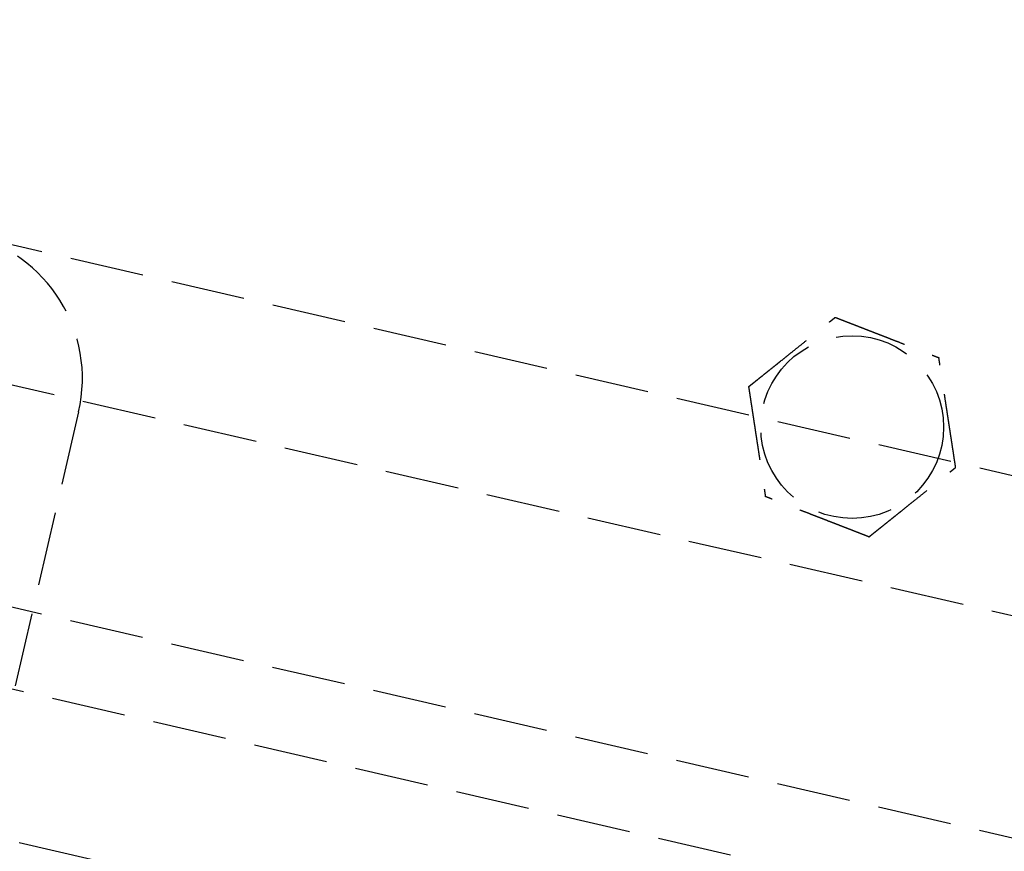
# Model space of a CAD drawing. Header units: millimetres. Extents: x 42975 to 708721, y 118172 to 172014.
# Tile 186 of 256: x 338215 to 338282, y 147699 to 147755. Entities that reach past the tile are written whole.
import ezdxf

# ---------------------------------------------------------------- set-up
doc = ezdxf.new("R2010")
doc.units = ezdxf.units.MM
doc.linetypes.add('ГТО-1 Пунктир', pattern=[7, 5, -2])
doc.layers.add('ГТО-2_Размеры_035', color=2, linetype='Continuous', lineweight=35)
doc.layers.add('ОГОС_Пунктир_025', color=151, linetype='ГТО-1 Пунктир', lineweight=25)

# ---------------------------------------------------------------- blocks, each defined once
blk = doc.blocks.new('ОГСО_Затвор_План')
at = {"layer": 'ОГОС_Пунктир_025'}
for p, q in [((-804.171, -137.499), (-1174.17, -137.499)), ((-804.171, -137.499), (-1174.17, -137.499)), ((-1023.67, -152.101), (-904.17, -152.101)), ((-1023.67, -157.499), (-904.17, -157.499)), ((-1072.67, -167.499), (-735.671, -167.499)), ((-1072.67, -167.499), (-735.671, -167.499))]:
    blk.add_line(p, q, dxfattribs=at)
for points in [[(-877.928, -175.75), (-1127.151, -175.809, -0.414283), (-1137.153, -165.809), (-1137.153, -138.25, -0.414214), (-1127.153, -128.25), (-877.928, -128.25)], [(-1015.298, -128.25, -0.414144), (-1005.3, -138.25), (-1005.3, -165.784, -0.414144), (-1015.298, -175.784)]]:
    blk.add_lwpolyline(points, format="xyb", dxfattribs=at)
blk.add_circle((-954.17, -127.499), 6.172, dxfattribs=at)
blk.add_circle((-954.17, -127.499), 6.172, dxfattribs=at)
for points, knots in [([(-961.597, -126.417), (-961.596, -126.416), (-961.595, -126.413), (-961.592, -126.41), (-961.588, -126.405), (-961.584, -126.4), (-961.579, -126.393), (-961.572, -126.385), (-961.564, -126.374), (-961.554, -126.362), (-961.544, -126.349), (-961.532, -126.334), (-961.519, -126.318), (-961.502, -126.296), (-961.481, -126.269), (-961.455, -126.237), (-961.428, -126.202), (-961.399, -126.166), (-961.369, -126.128), (-961.333, -126.083), (-961.291, -126.029), (-961.243, -125.968), (-961.193, -125.904), (-961.141, -125.839), (-961.089, -125.773), (-961.036, -125.706), (-960.96, -125.61), (-960.861, -125.484), (-960.739, -125.33), (-960.616, -125.173), (-960.491, -125.015), (-960.365, -124.856), (-960.239, -124.697), (-960.112, -124.536), (-959.986, -124.376), (-959.803, -124.144), (-959.565, -123.843), (-959.232, -123.421), (-958.859, -122.948), (-958.543, -122.549), (-958.326, -122.273), (-958.206, -122.122), (-958.087, -121.971), (-957.968, -121.821), (-957.851, -121.672), (-957.735, -121.525), (-957.634, -121.398), (-957.55, -121.291), (-957.482, -121.204), (-957.415, -121.119), (-957.358, -121.047), (-957.311, -120.988), (-957.275, -120.942), (-957.239, -120.897), (-957.205, -120.854), (-957.171, -120.811), (-957.14, -120.771), (-957.112, -120.736), (-957.088, -120.706), (-957.069, -120.681), (-957.05, -120.658), (-957.033, -120.636), (-957.017, -120.615), (-957.002, -120.597), (-956.99, -120.582), (-956.98, -120.568), (-956.97, -120.557), (-956.963, -120.547), (-956.956, -120.539), (-956.952, -120.533), (-956.949, -120.529), (-956.947, -120.527), (-956.946, -120.526), (-956.946, -120.526)], [0, 0, 0, 0, 0.004182, 0.008796, 0.014274, 0.021048, 0.02955, 0.040212, 0.053192, 0.068472, 0.085817, 0.104992, 0.125765, 0.147899, 0.186716, 0.228314, 0.272433, 0.318813, 0.367192, 0.417311, 0.492942, 0.57135, 0.652174, 0.735055, 0.819632, 0.905546, 0.992436, 1.187014, 1.38422, 1.583666, 1.78496, 1.987715, 2.19154, 2.396047, 2.600845, 2.805547, 3.279754, 3.752757, 4.41891, 5.086095, 5.279545, 5.47271, 5.665164, 5.856487, 6.046254, 6.234044, 6.419432, 6.531411, 6.641929, 6.750578, 6.856955, 6.916899, 6.975704, 7.033116, 7.088882, 7.142747, 7.194458, 7.243762, 7.276855, 7.308462, 7.338411, 7.366532, 7.392656, 7.416613, 7.435446, 7.452365, 7.467207, 7.479806, 7.489998, 7.497619, 7.502504, 7.504452, 7.505541, 7.505541, 7.505541, 7.505541]), ([(-961.597, -126.417), (-961.596, -126.416), (-961.595, -126.413), (-961.592, -126.41), (-961.588, -126.405), (-961.584, -126.4), (-961.579, -126.393), (-961.572, -126.385), (-961.564, -126.374), (-961.554, -126.362), (-961.544, -126.349), (-961.532, -126.334), (-961.519, -126.318), (-961.502, -126.296), (-961.481, -126.269), (-961.455, -126.237), (-961.428, -126.202), (-961.399, -126.166), (-961.369, -126.128), (-961.333, -126.083), (-961.291, -126.029), (-961.243, -125.968), (-961.193, -125.904), (-961.141, -125.839), (-961.089, -125.773), (-961.036, -125.706), (-960.96, -125.61), (-960.861, -125.484), (-960.739, -125.33), (-960.616, -125.173), (-960.491, -125.015), (-960.365, -124.856), (-960.239, -124.697), (-960.112, -124.536), (-959.986, -124.376), (-959.803, -124.144), (-959.565, -123.843), (-959.232, -123.421), (-958.859, -122.948), (-958.543, -122.549), (-958.326, -122.273), (-958.206, -122.122), (-958.087, -121.971), (-957.968, -121.821), (-957.851, -121.672), (-957.735, -121.525), (-957.634, -121.398), (-957.55, -121.291), (-957.482, -121.204), (-957.415, -121.119), (-957.358, -121.047), (-957.311, -120.988), (-957.275, -120.942), (-957.239, -120.897), (-957.205, -120.854), (-957.171, -120.811), (-957.14, -120.771), (-957.112, -120.736), (-957.088, -120.706), (-957.069, -120.681), (-957.05, -120.658), (-957.033, -120.636), (-957.017, -120.615), (-957.002, -120.597), (-956.99, -120.582), (-956.98, -120.568), (-956.97, -120.557), (-956.963, -120.547), (-956.956, -120.539), (-956.952, -120.533), (-956.949, -120.529), (-956.947, -120.527), (-956.946, -120.526), (-956.946, -120.526)], [0, 0, 0, 0, 0.004182, 0.008796, 0.014274, 0.021048, 0.02955, 0.040212, 0.053192, 0.068472, 0.085817, 0.104992, 0.125765, 0.147899, 0.186716, 0.228314, 0.272433, 0.318813, 0.367192, 0.417311, 0.492942, 0.57135, 0.652174, 0.735055, 0.819632, 0.905546, 0.992436, 1.187014, 1.38422, 1.583666, 1.78496, 1.987715, 2.19154, 2.396047, 2.600845, 2.805547, 3.279754, 3.752757, 4.41891, 5.086095, 5.279545, 5.47271, 5.665164, 5.856487, 6.046254, 6.234044, 6.419432, 6.531411, 6.641929, 6.750578, 6.856955, 6.916899, 6.975704, 7.033116, 7.088882, 7.142747, 7.194458, 7.243762, 7.276855, 7.308462, 7.338411, 7.366532, 7.392656, 7.416613, 7.435446, 7.452365, 7.467207, 7.479806, 7.489998, 7.497619, 7.502504, 7.504452, 7.505541, 7.505541, 7.505541, 7.505541]), ([(-956.946, -120.526), (-956.945, -120.526), (-956.943, -120.527), (-956.939, -120.527), (-956.934, -120.528), (-956.929, -120.529), (-956.922, -120.53), (-956.914, -120.531), (-956.905, -120.532), (-956.894, -120.534), (-956.881, -120.536), (-956.867, -120.538), (-956.851, -120.54), (-956.834, -120.542), (-956.815, -120.545), (-956.793, -120.548), (-956.767, -120.552), (-956.736, -120.557), (-956.704, -120.561), (-956.67, -120.566), (-956.636, -120.571), (-956.6, -120.577), (-956.563, -120.582), (-956.518, -120.588), (-956.466, -120.596), (-956.405, -120.605), (-956.343, -120.614), (-956.279, -120.623), (-956.215, -120.633), (-956.149, -120.642), (-956.082, -120.652), (-956.015, -120.662), (-955.916, -120.676), (-955.785, -120.695), (-955.621, -120.719), (-955.456, -120.743), (-955.289, -120.768), (-955.122, -120.792), (-954.953, -120.817), (-954.784, -120.841), (-954.614, -120.866), (-954.444, -120.891), (-954.273, -120.916), (-954.034, -120.95), (-953.727, -120.995), (-953.351, -121.05), (-952.976, -121.105), (-952.555, -121.166), (-952.087, -121.234), (-951.701, -121.291), (-951.445, -121.328), (-951.318, -121.346), (-951.192, -121.365), (-951.066, -121.383), (-950.941, -121.401), (-950.818, -121.419), (-950.695, -121.437), (-950.573, -121.455), (-950.466, -121.471), (-950.373, -121.484), (-950.294, -121.496), (-950.217, -121.507), (-950.14, -121.518), (-950.075, -121.528), (-950.019, -121.536), (-949.974, -121.542), (-949.93, -121.549), (-949.887, -121.555), (-949.845, -121.561), (-949.805, -121.567), (-949.767, -121.572), (-949.734, -121.577), (-949.705, -121.582), (-949.681, -121.585), (-949.658, -121.588), (-949.637, -121.591), (-949.617, -121.594), (-949.599, -121.597), (-949.582, -121.599), (-949.569, -121.601), (-949.557, -121.603), (-949.547, -121.605), (-949.538, -121.606), (-949.531, -121.607), (-949.526, -121.608), (-949.522, -121.608), (-949.52, -121.608), (-949.519, -121.609), (-949.519, -121.609)], [0, 0, 0, 0, 0.003646, 0.007568, 0.012043, 0.017347, 0.023757, 0.031549, 0.041, 0.052271, 0.06531, 0.079964, 0.096078, 0.113498, 0.132072, 0.151644, 0.181004, 0.211968, 0.244426, 0.278268, 0.313382, 0.349658, 0.386984, 0.425251, 0.484866, 0.546217, 0.60913, 0.673436, 0.738961, 0.805533, 0.872981, 0.941134, 1.009817, 1.173364, 1.338707, 1.50564, 1.673955, 1.843444, 2.013899, 2.185114, 2.356879, 2.528989, 2.701234, 2.873407, 3.253802, 3.633193, 4.011946, 4.390429, 4.911086, 5.431743, 5.559879, 5.687814, 5.815361, 5.942329, 6.068531, 6.193776, 6.317876, 6.440642, 6.561884, 6.6427, 6.722522, 6.801138, 6.878336, 6.9539, 7.000477, 7.046164, 7.090801, 7.134229, 7.176288, 7.216817, 7.255657, 7.292649, 7.318042, 7.342292, 7.365295, 7.386952, 7.407158, 7.425811, 7.442811, 7.456046, 7.467888, 7.478246, 7.487029, 7.494148, 7.499512, 7.503032, 7.504637, 7.505535, 7.505535, 7.505535, 7.505535]), ([(-956.946, -120.526), (-956.945, -120.526), (-956.943, -120.527), (-956.939, -120.527), (-956.934, -120.528), (-956.929, -120.529), (-956.922, -120.53), (-956.914, -120.531), (-956.905, -120.532), (-956.894, -120.534), (-956.881, -120.536), (-956.867, -120.538), (-956.851, -120.54), (-956.834, -120.542), (-956.815, -120.545), (-956.793, -120.548), (-956.767, -120.552), (-956.736, -120.557), (-956.704, -120.561), (-956.67, -120.566), (-956.636, -120.571), (-956.6, -120.577), (-956.563, -120.582), (-956.518, -120.588), (-956.466, -120.596), (-956.405, -120.605), (-956.343, -120.614), (-956.279, -120.623), (-956.215, -120.633), (-956.149, -120.642), (-956.082, -120.652), (-956.015, -120.662), (-955.916, -120.676), (-955.785, -120.695), (-955.621, -120.719), (-955.456, -120.743), (-955.289, -120.768), (-955.122, -120.792), (-954.953, -120.817), (-954.784, -120.841), (-954.614, -120.866), (-954.444, -120.891), (-954.273, -120.916), (-954.034, -120.95), (-953.727, -120.995), (-953.351, -121.05), (-952.976, -121.105), (-952.555, -121.166), (-952.087, -121.234), (-951.701, -121.291), (-951.445, -121.328), (-951.318, -121.346), (-951.192, -121.365), (-951.066, -121.383), (-950.941, -121.401), (-950.818, -121.419), (-950.695, -121.437), (-950.573, -121.455), (-950.466, -121.471), (-950.373, -121.484), (-950.294, -121.496), (-950.217, -121.507), (-950.14, -121.518), (-950.075, -121.528), (-950.019, -121.536), (-949.974, -121.542), (-949.93, -121.549), (-949.887, -121.555), (-949.845, -121.561), (-949.805, -121.567), (-949.767, -121.572), (-949.734, -121.577), (-949.705, -121.582), (-949.681, -121.585), (-949.658, -121.588), (-949.637, -121.591), (-949.617, -121.594), (-949.599, -121.597), (-949.582, -121.599), (-949.569, -121.601), (-949.557, -121.603), (-949.547, -121.605), (-949.538, -121.606), (-949.531, -121.607), (-949.526, -121.608), (-949.522, -121.608), (-949.52, -121.608), (-949.519, -121.609), (-949.519, -121.609)], [0, 0, 0, 0, 0.003646, 0.007568, 0.012043, 0.017347, 0.023757, 0.031549, 0.041, 0.052271, 0.06531, 0.079964, 0.096078, 0.113498, 0.132072, 0.151644, 0.181004, 0.211968, 0.244426, 0.278268, 0.313382, 0.349658, 0.386984, 0.425251, 0.484866, 0.546217, 0.60913, 0.673436, 0.738961, 0.805533, 0.872981, 0.941134, 1.009817, 1.173364, 1.338707, 1.50564, 1.673955, 1.843444, 2.013899, 2.185114, 2.356879, 2.528989, 2.701234, 2.873407, 3.253802, 3.633193, 4.011946, 4.390429, 4.911086, 5.431743, 5.559879, 5.687814, 5.815361, 5.942329, 6.068531, 6.193776, 6.317876, 6.440642, 6.561884, 6.6427, 6.722522, 6.801138, 6.878336, 6.9539, 7.000477, 7.046164, 7.090801, 7.134229, 7.176288, 7.216817, 7.255657, 7.292649, 7.318042, 7.342292, 7.365295, 7.386952, 7.407158, 7.425811, 7.442811, 7.456046, 7.467888, 7.478246, 7.487029, 7.494148, 7.499512, 7.503032, 7.504637, 7.505535, 7.505535, 7.505535, 7.505535]), ([(-946.743, -128.582), (-946.744, -128.581), (-946.745, -128.578), (-946.746, -128.575), (-946.748, -128.57), (-946.75, -128.565), (-946.752, -128.559), (-946.755, -128.552), (-946.759, -128.543), (-946.763, -128.533), (-946.768, -128.521), (-946.773, -128.507), (-946.779, -128.492), (-946.785, -128.476), (-946.792, -128.459), (-946.8, -128.438), (-946.81, -128.413), (-946.822, -128.384), (-946.834, -128.354), (-946.846, -128.323), (-946.859, -128.29), (-946.873, -128.257), (-946.886, -128.222), (-946.903, -128.18), (-946.923, -128.131), (-946.945, -128.074), (-946.969, -128.016), (-946.992, -127.956), (-947.017, -127.895), (-947.041, -127.833), (-947.066, -127.771), (-947.091, -127.707), (-947.128, -127.614), (-947.177, -127.491), (-947.239, -127.338), (-947.3, -127.183), (-947.362, -127.026), (-947.425, -126.869), (-947.488, -126.711), (-947.551, -126.552), (-947.615, -126.392), (-947.679, -126.232), (-947.742, -126.072), (-947.832, -125.848), (-947.947, -125.559), (-948.087, -125.207), (-948.227, -124.855), (-948.385, -124.459), (-948.56, -124.019), (-948.706, -123.652), (-948.805, -123.402), (-948.859, -123.268), (-948.912, -123.135), (-948.964, -123.003), (-949.017, -122.871), (-949.068, -122.741), (-949.119, -122.613), (-949.163, -122.503), (-949.2, -122.411), (-949.229, -122.336), (-949.258, -122.263), (-949.287, -122.192), (-949.312, -122.13), (-949.332, -122.078), (-949.349, -122.036), (-949.366, -121.994), (-949.382, -121.954), (-949.397, -121.915), (-949.412, -121.877), (-949.427, -121.841), (-949.439, -121.81), (-949.45, -121.783), (-949.459, -121.761), (-949.467, -121.739), (-949.475, -121.719), (-949.483, -121.7), (-949.489, -121.683), (-949.496, -121.668), (-949.501, -121.655), (-949.505, -121.644), (-949.509, -121.634), (-949.512, -121.626), (-949.515, -121.62), (-949.517, -121.615), (-949.518, -121.612), (-949.519, -121.61), (-949.519, -121.609), (-949.519, -121.609)], [0, 0, 0, 0, 0.00365, 0.007577, 0.012056, 0.017363, 0.023776, 0.031571, 0.041023, 0.052295, 0.065333, 0.079985, 0.096097, 0.113516, 0.132087, 0.151658, 0.181016, 0.211981, 0.24444, 0.278283, 0.313399, 0.349676, 0.387005, 0.425273, 0.484887, 0.546236, 0.609148, 0.673451, 0.738972, 0.805541, 0.872986, 0.941134, 1.009815, 1.17336, 1.338703, 1.505636, 1.673952, 1.843442, 2.013899, 2.185116, 2.356884, 2.528995, 2.701243, 2.873419, 3.253812, 3.633201, 4.011952, 4.390433, 4.91109, 5.431746, 5.575888, 5.719746, 5.863051, 6.005536, 6.146931, 6.286966, 6.425372, 6.561882, 6.642702, 6.72253, 6.801152, 6.878354, 6.953922, 7.000498, 7.046184, 7.09082, 7.134246, 7.176303, 7.21683, 7.255668, 7.292657, 7.318047, 7.342295, 7.365297, 7.386951, 7.407157, 7.42581, 7.442811, 7.456048, 7.467893, 7.478254, 7.48704, 7.494162, 7.499528, 7.503048, 7.504653, 7.505551, 7.505551, 7.505551, 7.505551]), ([(-946.743, -128.582), (-946.744, -128.581), (-946.745, -128.578), (-946.746, -128.575), (-946.748, -128.57), (-946.75, -128.565), (-946.752, -128.559), (-946.755, -128.552), (-946.759, -128.543), (-946.763, -128.533), (-946.768, -128.521), (-946.773, -128.507), (-946.779, -128.492), (-946.785, -128.476), (-946.792, -128.459), (-946.8, -128.438), (-946.81, -128.413), (-946.822, -128.384), (-946.834, -128.354), (-946.846, -128.323), (-946.859, -128.29), (-946.873, -128.257), (-946.886, -128.222), (-946.903, -128.18), (-946.923, -128.131), (-946.945, -128.074), (-946.969, -128.016), (-946.992, -127.956), (-947.017, -127.895), (-947.041, -127.833), (-947.066, -127.771), (-947.091, -127.707), (-947.128, -127.614), (-947.177, -127.491), (-947.239, -127.338), (-947.3, -127.183), (-947.362, -127.026), (-947.425, -126.869), (-947.488, -126.711), (-947.551, -126.552), (-947.615, -126.392), (-947.679, -126.232), (-947.742, -126.072), (-947.832, -125.848), (-947.947, -125.559), (-948.087, -125.207), (-948.227, -124.855), (-948.385, -124.459), (-948.56, -124.019), (-948.706, -123.652), (-948.805, -123.402), (-948.859, -123.268), (-948.912, -123.135), (-948.964, -123.003), (-949.017, -122.871), (-949.068, -122.741), (-949.119, -122.613), (-949.163, -122.503), (-949.2, -122.411), (-949.229, -122.336), (-949.258, -122.263), (-949.287, -122.192), (-949.312, -122.13), (-949.332, -122.078), (-949.349, -122.036), (-949.366, -121.994), (-949.382, -121.954), (-949.397, -121.915), (-949.412, -121.877), (-949.427, -121.841), (-949.439, -121.81), (-949.45, -121.783), (-949.459, -121.761), (-949.467, -121.739), (-949.475, -121.719), (-949.483, -121.7), (-949.489, -121.683), (-949.496, -121.668), (-949.501, -121.655), (-949.505, -121.644), (-949.509, -121.634), (-949.512, -121.626), (-949.515, -121.62), (-949.517, -121.615), (-949.518, -121.612), (-949.519, -121.61), (-949.519, -121.609), (-949.519, -121.609)], [0, 0, 0, 0, 0.00365, 0.007577, 0.012056, 0.017363, 0.023776, 0.031571, 0.041023, 0.052295, 0.065333, 0.079985, 0.096097, 0.113516, 0.132087, 0.151658, 0.181016, 0.211981, 0.24444, 0.278283, 0.313399, 0.349676, 0.387005, 0.425273, 0.484887, 0.546236, 0.609148, 0.673451, 0.738972, 0.805541, 0.872986, 0.941134, 1.009815, 1.17336, 1.338703, 1.505636, 1.673952, 1.843442, 2.013899, 2.185116, 2.356884, 2.528995, 2.701243, 2.873419, 3.253812, 3.633201, 4.011952, 4.390433, 4.91109, 5.431746, 5.575888, 5.719746, 5.863051, 6.005536, 6.146931, 6.286966, 6.425372, 6.561882, 6.642702, 6.72253, 6.801152, 6.878354, 6.953922, 7.000498, 7.046184, 7.09082, 7.134246, 7.176303, 7.21683, 7.255668, 7.292657, 7.318047, 7.342295, 7.365297, 7.386951, 7.407157, 7.42581, 7.442811, 7.456048, 7.467893, 7.478254, 7.48704, 7.494162, 7.499528, 7.503048, 7.504653, 7.505551, 7.505551, 7.505551, 7.505551]), ([(-961.597, -126.417), (-961.597, -126.418), (-961.596, -126.42), (-961.594, -126.424), (-961.593, -126.428), (-961.591, -126.433), (-961.588, -126.439), (-961.585, -126.447), (-961.582, -126.455), (-961.578, -126.466), (-961.573, -126.478), (-961.568, -126.492), (-961.562, -126.506), (-961.555, -126.523), (-961.548, -126.54), (-961.54, -126.561), (-961.53, -126.585), (-961.519, -126.614), (-961.507, -126.644), (-961.494, -126.676), (-961.481, -126.708), (-961.468, -126.742), (-961.454, -126.777), (-961.437, -126.818), (-961.418, -126.868), (-961.395, -126.925), (-961.372, -126.983), (-961.348, -127.043), (-961.324, -127.104), (-961.299, -127.165), (-961.274, -127.228), (-961.249, -127.291), (-961.212, -127.384), (-961.163, -127.507), (-961.102, -127.661), (-961.04, -127.816), (-960.978, -127.972), (-960.915, -128.13), (-960.852, -128.288), (-960.789, -128.447), (-960.726, -128.607), (-960.662, -128.766), (-960.598, -128.926), (-960.509, -129.151), (-960.394, -129.44), (-960.254, -129.792), (-960.113, -130.144), (-959.956, -130.54), (-959.781, -130.98), (-959.635, -131.347), (-959.535, -131.597), (-959.482, -131.731), (-959.429, -131.864), (-959.376, -131.996), (-959.324, -132.127), (-959.272, -132.257), (-959.221, -132.386), (-959.177, -132.496), (-959.141, -132.588), (-959.111, -132.662), (-959.082, -132.735), (-959.053, -132.807), (-959.029, -132.869), (-959.008, -132.921), (-958.991, -132.963), (-958.975, -133.004), (-958.959, -133.045), (-958.943, -133.084), (-958.928, -133.121), (-958.914, -133.157), (-958.901, -133.189), (-958.891, -133.216), (-958.882, -133.238), (-958.873, -133.259), (-958.865, -133.279), (-958.858, -133.298), (-958.851, -133.315), (-958.845, -133.331), (-958.84, -133.344), (-958.835, -133.355), (-958.832, -133.364), (-958.828, -133.372), (-958.826, -133.379), (-958.824, -133.384), (-958.822, -133.387), (-958.822, -133.389), (-958.821, -133.39), (-958.821, -133.39)], [0, 0, 0, 0, 0.003644, 0.007565, 0.012038, 0.017341, 0.023751, 0.031543, 0.040994, 0.052267, 0.065309, 0.079965, 0.096082, 0.113506, 0.132083, 0.151658, 0.181018, 0.211981, 0.244437, 0.278276, 0.313387, 0.349658, 0.386981, 0.425244, 0.484857, 0.546206, 0.609119, 0.673425, 0.738951, 0.805524, 0.872974, 0.941128, 1.009813, 1.173363, 1.33871, 1.505645, 1.673961, 1.843451, 2.013907, 2.185122, 2.356888, 2.528998, 2.701243, 2.873417, 3.253809, 3.633199, 4.011951, 4.390433, 4.911089, 5.431745, 5.575887, 5.719746, 5.863053, 6.005539, 6.146934, 6.286969, 6.425375, 6.561882, 6.642696, 6.722517, 6.801133, 6.87833, 6.953895, 7.000474, 7.046164, 7.090804, 7.134234, 7.176294, 7.216824, 7.255665, 7.292657, 7.318047, 7.342295, 7.365296, 7.386951, 7.407155, 7.425809, 7.442809, 7.456047, 7.467892, 7.478253, 7.48704, 7.494162, 7.499528, 7.503048, 7.504653, 7.50555, 7.50555, 7.50555, 7.50555]), ([(-961.597, -126.417), (-961.597, -126.418), (-961.596, -126.42), (-961.594, -126.424), (-961.593, -126.428), (-961.591, -126.433), (-961.588, -126.439), (-961.585, -126.447), (-961.582, -126.455), (-961.578, -126.466), (-961.573, -126.478), (-961.568, -126.492), (-961.562, -126.506), (-961.555, -126.523), (-961.548, -126.54), (-961.54, -126.561), (-961.53, -126.585), (-961.519, -126.614), (-961.507, -126.644), (-961.494, -126.676), (-961.481, -126.708), (-961.468, -126.742), (-961.454, -126.777), (-961.437, -126.818), (-961.418, -126.868), (-961.395, -126.925), (-961.372, -126.983), (-961.348, -127.043), (-961.324, -127.104), (-961.299, -127.165), (-961.274, -127.228), (-961.249, -127.291), (-961.212, -127.384), (-961.163, -127.507), (-961.102, -127.661), (-961.04, -127.816), (-960.978, -127.972), (-960.915, -128.13), (-960.852, -128.288), (-960.789, -128.447), (-960.726, -128.607), (-960.662, -128.766), (-960.598, -128.926), (-960.509, -129.151), (-960.394, -129.44), (-960.254, -129.792), (-960.113, -130.144), (-959.956, -130.54), (-959.781, -130.98), (-959.635, -131.347), (-959.535, -131.597), (-959.482, -131.731), (-959.429, -131.864), (-959.376, -131.996), (-959.324, -132.127), (-959.272, -132.257), (-959.221, -132.386), (-959.177, -132.496), (-959.141, -132.588), (-959.111, -132.662), (-959.082, -132.735), (-959.053, -132.807), (-959.029, -132.869), (-959.008, -132.921), (-958.991, -132.963), (-958.975, -133.004), (-958.959, -133.045), (-958.943, -133.084), (-958.928, -133.121), (-958.914, -133.157), (-958.901, -133.189), (-958.891, -133.216), (-958.882, -133.238), (-958.873, -133.259), (-958.865, -133.279), (-958.858, -133.298), (-958.851, -133.315), (-958.845, -133.331), (-958.84, -133.344), (-958.835, -133.355), (-958.832, -133.364), (-958.828, -133.372), (-958.826, -133.379), (-958.824, -133.384), (-958.822, -133.387), (-958.822, -133.389), (-958.821, -133.39), (-958.821, -133.39)], [0, 0, 0, 0, 0.003644, 0.007565, 0.012038, 0.017341, 0.023751, 0.031543, 0.040994, 0.052267, 0.065309, 0.079965, 0.096082, 0.113506, 0.132083, 0.151658, 0.181018, 0.211981, 0.244437, 0.278276, 0.313387, 0.349658, 0.386981, 0.425244, 0.484857, 0.546206, 0.609119, 0.673425, 0.738951, 0.805524, 0.872974, 0.941128, 1.009813, 1.173363, 1.33871, 1.505645, 1.673961, 1.843451, 2.013907, 2.185122, 2.356888, 2.528998, 2.701243, 2.873417, 3.253809, 3.633199, 4.011951, 4.390433, 4.911089, 5.431745, 5.575887, 5.719746, 5.863053, 6.005539, 6.146934, 6.286969, 6.425375, 6.561882, 6.642696, 6.722517, 6.801133, 6.87833, 6.953895, 7.000474, 7.046164, 7.090804, 7.134234, 7.176294, 7.216824, 7.255665, 7.292657, 7.318047, 7.342295, 7.365296, 7.386951, 7.407155, 7.425809, 7.442809, 7.456047, 7.467892, 7.478253, 7.48704, 7.494162, 7.499528, 7.503048, 7.504653, 7.50555, 7.50555, 7.50555, 7.50555]), ([(-951.394, -134.473), (-951.393, -134.472), (-951.392, -134.469), (-951.389, -134.465), (-951.385, -134.461), (-951.381, -134.456), (-951.375, -134.449), (-951.369, -134.44), (-951.361, -134.43), (-951.351, -134.418), (-951.341, -134.405), (-951.329, -134.39), (-951.316, -134.374), (-951.299, -134.352), (-951.278, -134.325), (-951.252, -134.293), (-951.225, -134.258), (-951.196, -134.222), (-951.166, -134.184), (-951.13, -134.138), (-951.088, -134.085), (-951.04, -134.024), (-950.99, -133.96), (-950.938, -133.895), (-950.886, -133.829), (-950.833, -133.762), (-950.757, -133.666), (-950.658, -133.54), (-950.536, -133.386), (-950.412, -133.229), (-950.288, -133.071), (-950.162, -132.912), (-950.036, -132.752), (-949.909, -132.592), (-949.783, -132.431), (-949.6, -132.2), (-949.362, -131.899), (-949.029, -131.477), (-948.656, -131.004), (-948.34, -130.605), (-948.123, -130.329), (-948.003, -130.178), (-947.884, -130.027), (-947.765, -129.877), (-947.648, -129.728), (-947.532, -129.58), (-947.431, -129.454), (-947.347, -129.347), (-947.279, -129.26), (-947.211, -129.175), (-947.155, -129.103), (-947.108, -129.044), (-947.072, -128.998), (-947.036, -128.953), (-947.002, -128.909), (-946.968, -128.867), (-946.936, -128.827), (-946.909, -128.792), (-946.885, -128.762), (-946.866, -128.737), (-946.847, -128.714), (-946.83, -128.692), (-946.814, -128.671), (-946.799, -128.653), (-946.787, -128.637), (-946.777, -128.624), (-946.767, -128.613), (-946.76, -128.603), (-946.753, -128.595), (-946.749, -128.589), (-946.746, -128.585), (-946.744, -128.583), (-946.743, -128.582), (-946.743, -128.582)], [0, 0, 0, 0, 0.004182, 0.008796, 0.014274, 0.021048, 0.02955, 0.040212, 0.053192, 0.068472, 0.085817, 0.104992, 0.125765, 0.147899, 0.186716, 0.228314, 0.272433, 0.318813, 0.367192, 0.417311, 0.492942, 0.57135, 0.652174, 0.735055, 0.819632, 0.905546, 0.992436, 1.187014, 1.38422, 1.583666, 1.78496, 1.987715, 2.19154, 2.396047, 2.600846, 2.805547, 3.279754, 3.752757, 4.418911, 5.086095, 5.279541, 5.472701, 5.665151, 5.85647, 6.046234, 6.234022, 6.419409, 6.531395, 6.641919, 6.750574, 6.856955, 6.916896, 6.975697, 7.033105, 7.088867, 7.142728, 7.194437, 7.243738, 7.276834, 7.308444, 7.338396, 7.366521, 7.392651, 7.416613, 7.435451, 7.452375, 7.46722, 7.479822, 7.490013, 7.497629, 7.502504, 7.504441, 7.505517, 7.505517, 7.505517, 7.505517]), ([(-951.394, -134.473), (-951.393, -134.472), (-951.392, -134.469), (-951.389, -134.465), (-951.385, -134.461), (-951.381, -134.456), (-951.375, -134.449), (-951.369, -134.44), (-951.361, -134.43), (-951.351, -134.418), (-951.341, -134.405), (-951.329, -134.39), (-951.316, -134.374), (-951.299, -134.352), (-951.278, -134.325), (-951.252, -134.293), (-951.225, -134.258), (-951.196, -134.222), (-951.166, -134.184), (-951.13, -134.138), (-951.088, -134.085), (-951.04, -134.024), (-950.99, -133.96), (-950.938, -133.895), (-950.886, -133.829), (-950.833, -133.762), (-950.757, -133.666), (-950.658, -133.54), (-950.536, -133.386), (-950.412, -133.229), (-950.288, -133.071), (-950.162, -132.912), (-950.036, -132.752), (-949.909, -132.592), (-949.783, -132.431), (-949.6, -132.2), (-949.362, -131.899), (-949.029, -131.477), (-948.656, -131.004), (-948.34, -130.605), (-948.123, -130.329), (-948.003, -130.178), (-947.884, -130.027), (-947.765, -129.877), (-947.648, -129.728), (-947.532, -129.58), (-947.431, -129.454), (-947.347, -129.347), (-947.279, -129.26), (-947.211, -129.175), (-947.155, -129.103), (-947.108, -129.044), (-947.072, -128.998), (-947.036, -128.953), (-947.002, -128.909), (-946.968, -128.867), (-946.936, -128.827), (-946.909, -128.792), (-946.885, -128.762), (-946.866, -128.737), (-946.847, -128.714), (-946.83, -128.692), (-946.814, -128.671), (-946.799, -128.653), (-946.787, -128.637), (-946.777, -128.624), (-946.767, -128.613), (-946.76, -128.603), (-946.753, -128.595), (-946.749, -128.589), (-946.746, -128.585), (-946.744, -128.583), (-946.743, -128.582), (-946.743, -128.582)], [0, 0, 0, 0, 0.004182, 0.008796, 0.014274, 0.021048, 0.02955, 0.040212, 0.053192, 0.068472, 0.085817, 0.104992, 0.125765, 0.147899, 0.186716, 0.228314, 0.272433, 0.318813, 0.367192, 0.417311, 0.492942, 0.57135, 0.652174, 0.735055, 0.819632, 0.905546, 0.992436, 1.187014, 1.38422, 1.583666, 1.78496, 1.987715, 2.19154, 2.396047, 2.600846, 2.805547, 3.279754, 3.752757, 4.418911, 5.086095, 5.279541, 5.472701, 5.665151, 5.85647, 6.046234, 6.234022, 6.419409, 6.531395, 6.641919, 6.750574, 6.856955, 6.916896, 6.975697, 7.033105, 7.088867, 7.142728, 7.194437, 7.243738, 7.276834, 7.308444, 7.338396, 7.366521, 7.392651, 7.416613, 7.435451, 7.452375, 7.46722, 7.479822, 7.490013, 7.497629, 7.502504, 7.504441, 7.505517, 7.505517, 7.505517, 7.505517]), ([(-951.394, -134.473), (-951.395, -134.472), (-951.398, -134.472), (-951.402, -134.472), (-951.406, -134.471), (-951.412, -134.47), (-951.418, -134.469), (-951.426, -134.468), (-951.435, -134.467), (-951.447, -134.465), (-951.459, -134.463), (-951.474, -134.461), (-951.49, -134.459), (-951.507, -134.456), (-951.525, -134.454), (-951.548, -134.45), (-951.574, -134.446), (-951.604, -134.442), (-951.637, -134.437), (-951.67, -134.432), (-951.705, -134.427), (-951.741, -134.422), (-951.777, -134.417), (-951.822, -134.41), (-951.875, -134.403), (-951.935, -134.394), (-951.997, -134.385), (-952.061, -134.375), (-952.126, -134.366), (-952.192, -134.356), (-952.258, -134.347), (-952.326, -134.337), (-952.425, -134.322), (-952.556, -134.303), (-952.719, -134.279), (-952.885, -134.255), (-953.051, -134.231), (-953.219, -134.207), (-953.387, -134.182), (-953.557, -134.157), (-953.727, -134.133), (-953.897, -134.108), (-954.067, -134.083), (-954.306, -134.048), (-954.614, -134.003), (-954.989, -133.949), (-955.364, -133.894), (-955.786, -133.833), (-956.254, -133.764), (-956.64, -133.708), (-956.896, -133.671), (-957.022, -133.652), (-957.149, -133.634), (-957.274, -133.616), (-957.399, -133.597), (-957.523, -133.579), (-957.646, -133.561), (-957.767, -133.544), (-957.874, -133.528), (-957.967, -133.515), (-958.046, -133.503), (-958.124, -133.492), (-958.2, -133.481), (-958.266, -133.471), (-958.321, -133.463), (-958.366, -133.456), (-958.41, -133.45), (-958.453, -133.444), (-958.495, -133.438), (-958.535, -133.432), (-958.573, -133.426), (-958.607, -133.421), (-958.635, -133.417), (-958.659, -133.414), (-958.682, -133.41), (-958.703, -133.407), (-958.723, -133.404), (-958.742, -133.402), (-958.758, -133.399), (-958.772, -133.397), (-958.784, -133.396), (-958.794, -133.394), (-958.802, -133.393), (-958.809, -133.392), (-958.815, -133.391), (-958.818, -133.391), (-958.82, -133.39), (-958.821, -133.39), (-958.821, -133.39)], [0, 0, 0, 0, 0.003645, 0.007566, 0.01204, 0.017343, 0.023753, 0.031544, 0.040995, 0.052267, 0.065308, 0.079962, 0.096077, 0.113499, 0.132074, 0.151648, 0.181008, 0.211972, 0.244429, 0.27827, 0.313382, 0.349657, 0.386982, 0.425247, 0.484861, 0.546211, 0.609125, 0.673431, 0.738956, 0.80553, 0.872979, 0.941132, 1.009817, 1.173364, 1.338709, 1.505642, 1.673957, 1.843446, 2.013901, 2.185115, 2.35688, 2.528989, 2.701234, 2.873407, 3.2538, 3.63319, 4.011943, 4.390425, 4.911082, 5.431739, 5.559874, 5.68781, 5.815356, 5.942324, 6.068525, 6.193771, 6.317871, 6.440637, 6.56188, 6.642697, 6.722521, 6.801139, 6.878338, 6.953904, 7.00048, 7.046166, 7.090802, 7.134229, 7.176286, 7.216814, 7.255654, 7.292645, 7.318037, 7.342287, 7.365291, 7.386947, 7.407153, 7.425807, 7.442806, 7.456043, 7.467885, 7.478243, 7.487027, 7.494147, 7.499512, 7.503031, 7.504636, 7.505534, 7.505534, 7.505534, 7.505534]), ([(-951.394, -134.473), (-951.395, -134.472), (-951.398, -134.472), (-951.402, -134.472), (-951.406, -134.471), (-951.412, -134.47), (-951.418, -134.469), (-951.426, -134.468), (-951.435, -134.467), (-951.447, -134.465), (-951.459, -134.463), (-951.474, -134.461), (-951.49, -134.459), (-951.507, -134.456), (-951.525, -134.454), (-951.548, -134.45), (-951.574, -134.446), (-951.604, -134.442), (-951.637, -134.437), (-951.67, -134.432), (-951.705, -134.427), (-951.741, -134.422), (-951.777, -134.417), (-951.822, -134.41), (-951.875, -134.403), (-951.935, -134.394), (-951.997, -134.385), (-952.061, -134.375), (-952.126, -134.366), (-952.192, -134.356), (-952.258, -134.347), (-952.326, -134.337), (-952.425, -134.322), (-952.556, -134.303), (-952.719, -134.279), (-952.885, -134.255), (-953.051, -134.231), (-953.219, -134.207), (-953.387, -134.182), (-953.557, -134.157), (-953.727, -134.133), (-953.897, -134.108), (-954.067, -134.083), (-954.306, -134.048), (-954.614, -134.003), (-954.989, -133.949), (-955.364, -133.894), (-955.786, -133.833), (-956.254, -133.764), (-956.64, -133.708), (-956.896, -133.671), (-957.022, -133.652), (-957.149, -133.634), (-957.274, -133.616), (-957.399, -133.597), (-957.523, -133.579), (-957.646, -133.561), (-957.767, -133.544), (-957.874, -133.528), (-957.967, -133.515), (-958.046, -133.503), (-958.124, -133.492), (-958.2, -133.481), (-958.266, -133.471), (-958.321, -133.463), (-958.366, -133.456), (-958.41, -133.45), (-958.453, -133.444), (-958.495, -133.438), (-958.535, -133.432), (-958.573, -133.426), (-958.607, -133.421), (-958.635, -133.417), (-958.659, -133.414), (-958.682, -133.41), (-958.703, -133.407), (-958.723, -133.404), (-958.742, -133.402), (-958.758, -133.399), (-958.772, -133.397), (-958.784, -133.396), (-958.794, -133.394), (-958.802, -133.393), (-958.809, -133.392), (-958.815, -133.391), (-958.818, -133.391), (-958.82, -133.39), (-958.821, -133.39), (-958.821, -133.39)], [0, 0, 0, 0, 0.003645, 0.007566, 0.01204, 0.017343, 0.023753, 0.031544, 0.040995, 0.052267, 0.065308, 0.079962, 0.096077, 0.113499, 0.132074, 0.151648, 0.181008, 0.211972, 0.244429, 0.27827, 0.313382, 0.349657, 0.386982, 0.425247, 0.484861, 0.546211, 0.609125, 0.673431, 0.738956, 0.80553, 0.872979, 0.941132, 1.009817, 1.173364, 1.338709, 1.505642, 1.673957, 1.843446, 2.013901, 2.185115, 2.35688, 2.528989, 2.701234, 2.873407, 3.2538, 3.63319, 4.011943, 4.390425, 4.911082, 5.431739, 5.559874, 5.68781, 5.815356, 5.942324, 6.068525, 6.193771, 6.317871, 6.440637, 6.56188, 6.642697, 6.722521, 6.801139, 6.878338, 6.953904, 7.00048, 7.046166, 7.090802, 7.134229, 7.176286, 7.216814, 7.255654, 7.292645, 7.318037, 7.342287, 7.365291, 7.386947, 7.407153, 7.425807, 7.442806, 7.456043, 7.467885, 7.478243, 7.487027, 7.494147, 7.499512, 7.503031, 7.504636, 7.505534, 7.505534, 7.505534, 7.505534])]:
    blk.add_open_spline(points, degree=3, knots=knots, dxfattribs=at)
blk = doc.blocks.new('A$C1AA538EC')
at = {"layer": 'ГТО-2_Размеры_035', "rotation": 346.9999999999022}
blk.add_blockref('ОГСО_Затвор_План', (-6044.682, -11100.099), dxfattribs=at)

msp = doc.modelspace()

# ---------------------------------------------------------------- block references
at = {"layer": 'ГТО-2_Размеры_035'}
msp.add_blockref('A$C1AA538EC', (345274.631, 158737.105), dxfattribs=at)

doc.saveas('drawing.dxf')
